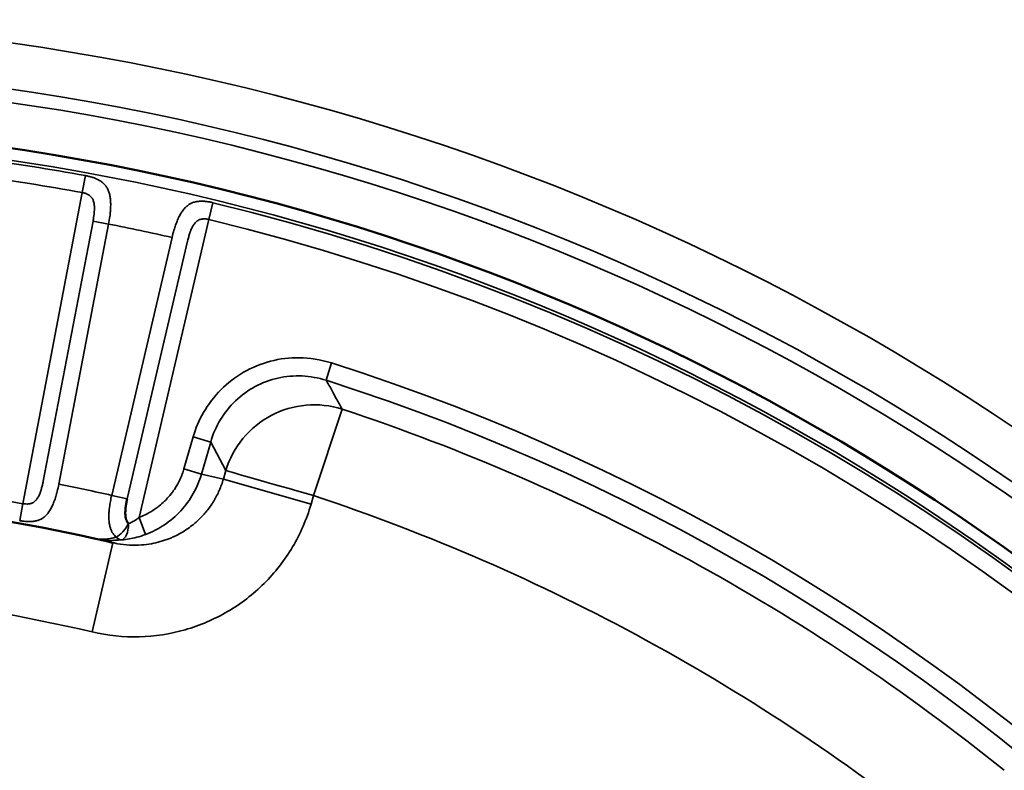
# Model space of a CAD drawing. Header units: millimetres. Extents: x 50 to 3176, y 50 to 2109.
# Tile 148 of 256: x 1192 to 1202, y 511 to 520. Entities that reach past the tile are written whole.
import ezdxf

# ---------------------------------------------------------------- set-up
doc = ezdxf.new("R2010")
doc.units = ezdxf.units.MM
doc.header["$LTSCALE"] = 10
doc.layers.add('Visible (ISO)', color=7, linetype='Continuous', lineweight=50)
doc.layers.add('Visible Narrow (ISO)', color=7, linetype='Continuous', lineweight=35)

msp = doc.modelspace()

# ---------------------------------------------------------------- linework, layer by layer
at = {"layer": 'Visible (ISO)'}
msp.add_line((1192.7253, 513.8881), (1192.7073, 513.8922), dxfattribs=at)
msp.add_circle((1187.953, 493.4384), 25.0206, dxfattribs=at)
msp.add_arc((1187.953, 493.4384), 21, 77.44199, 102.55805, dxfattribs=at)
for points, knots in [([(1192.8793, 514.3659), (1192.8766, 514.3527), (1192.8741, 514.3401), (1192.8718, 514.3281), (1192.8692, 514.3139), (1192.8669, 514.3005), (1192.8651, 514.2881), (1192.8643, 514.2826), (1192.8635, 514.2772), (1192.8629, 514.2721), (1192.8618, 514.2631), (1192.861, 514.2546), (1192.8605, 514.2466), (1192.8599, 514.2381), (1192.8596, 514.2302), (1192.8594, 514.2226), (1192.8594, 514.2184), (1192.8594, 514.2143), (1192.8594, 514.2102), (1192.8595, 514.2079), (1192.8595, 514.2057), (1192.8596, 514.2034), (1192.8598, 514.1966), (1192.8601, 514.19), (1192.8607, 514.1836), (1192.8609, 514.1815), (1192.8611, 514.1795), (1192.8613, 514.1775), (1192.862, 514.1715), (1192.8628, 514.1655), (1192.864, 514.1597), (1192.8647, 514.1563), (1192.8655, 514.1529), (1192.8665, 514.1495), (1192.8667, 514.1486), (1192.8669, 514.1478), (1192.8672, 514.1469), (1192.8692, 514.1402), (1192.8717, 514.1335), (1192.8748, 514.127), (1192.8777, 514.1208), (1192.8812, 514.1148), (1192.8851, 514.1088), (1192.8878, 514.1047), (1192.8908, 514.1007), (1192.894, 514.0967)], [0, 0, 0, 0, 0.09271296, 0.09271296, 0.09271296, 0.20177665, 0.20177665, 0.20177665, 0.25, 0.25, 0.25, 0.33442007, 0.33442007, 0.33442007, 0.42312505, 0.42312505, 0.42312505, 0.47201305, 0.47201305, 0.47201305, 0.5, 0.5, 0.5, 0.58416419, 0.58416419, 0.58416419, 0.61070987, 0.61070987, 0.61070987, 0.69058296, 0.69058296, 0.69058296, 0.73806161, 0.73806161, 0.73806161, 0.75, 0.75, 0.75, 0.84591856, 0.84591856, 0.84591856, 0.93679832, 0.93679832, 0.93679832, 0.99999982, 0.99999982, 0.99999982, 0.99999982]), ([(1192.5231, 513.9351), (1192.5446, 513.9303), (1192.5889, 513.9203), (1192.6505, 513.9065), (1192.6903, 513.8968), (1192.7075, 513.8929)], [0.02008221, 0.02008221, 0.02008221, 0.02008221, 0.33333333, 0.66666667, 0.91681149, 0.91681149, 0.91681149, 0.91681149])]:
    msp.add_open_spline(points, degree=3, knots=knots, dxfattribs=at)
at = {"layer": 'Visible Narrow (ISO)'}
for p, q in [((1192.4241, 517.8943), (1192.3901, 517.7088)), ((1192.3901, 517.7088), (1191.7411, 514.3147)), ((1193.7711, 517.4153), (1193.8155, 517.5986)), ((1192.5072, 517.3989), (1191.9645, 514.5604)), ((1192.1346, 514.5279), (1192.6773, 517.3663)), ((1192.6773, 517.3663), (1192.5072, 517.3989)), ((1193.0102, 514.1651), (1193.7711, 517.4153)), ((1193.3694, 517.2192), (1192.7107, 514.4054)), ((1193.538, 517.1798), (1192.8793, 514.3659)), ((1195.0494, 515.6609), (1195.1099, 515.8504)), ((1195.2253, 515.3466), (1194.9119, 514.4024)), ((1193.5997, 515.0424), (1193.4995, 514.6932)), ((1193.5997, 515.0424), (1193.7909, 514.9876)), ((1193.7909, 514.9876), (1193.6908, 514.6384)), ((1193.7909, 514.9876), (1193.9559, 514.6763)), ((1193.6907, 514.6384), (1193.4995, 514.6932)), ((1193.9293, 514.5833), (1193.9559, 514.6764)), ((1193.9293, 514.5832), (1193.6908, 514.6384)), ((1194.8852, 514.3092), (1193.9292, 514.5833)), ((1192.7107, 514.4054), (1192.8793, 514.3659)), ((1194.8853, 514.3092), (1194.9119, 514.4024)), ((1191.7415, 514.3165), (1191.7076, 514.1297)), ((1193.0102, 514.1651), (1193.0801, 513.9781)), ((1192.4974, 512.9153), (1192.7245, 513.8883))]:
    msp.add_line(p, q, dxfattribs=at)
for radius in [26.1573, 25.6575, 25.5128, 25.0203, 24.8897]:
    msp.add_circle((1187.953, 493.4384), radius, dxfattribs=at)
for radius, start, end in [(24.8613, 79.63945, 82.36055), (24.6727, 79.63945, 82.36055), (24.8613, 13.63945, 76.36055), (24.3898, 77.16894, 78.83106), (24.6727, 13.63945, 76.36055), (23.5269, 17.71014, 72.28986), (23.328, 17.71014, 72.28986), (23.0836, 51.10875, 71.63658), (21.2172, 79.7151, 82.2849), (21.5, 77.21517, 78.78483), (22.0891, 51.10875, 71.63649), (20, 76.86634, 103.13365)]:
    msp.add_arc((1187.953, 493.4384), radius, start, end, dxfattribs=at)
for centre, major_axis, ratio, start_param, end_param in [((1194.9118, 514.4022), (0.8836, 0.4683), 0.9887158, 0.7686439, 2.3692752), ((1194.9118, 514.4022), (-0.9612, 0.2757), 0.0000986, 0.1053484, 1.5708187), ((1192.7989, 514.1189), (0.1036, 0.1711), 0.4694365, 3.7475803, 4.8640464), ((1192.7989, 514.1189), (0.0154, -0.1994), 0.4703364, 0.0367271, 1.422733), ((1192.7989, 514.1189), (0.0226, -0.1987), 0.5008112, 5.6631902, 6.2457381)]:
    msp.add_ellipse(centre, major_axis=major_axis, ratio=ratio, start_param=start_param, end_param=end_param, dxfattribs=at)
for points, knots in [([(1192.6773, 517.3663), (1192.6827, 517.3939), (1192.6872, 517.4216), (1192.6932, 517.4674), (1192.6952, 517.4856), (1192.6975, 517.5125), (1192.6981, 517.5213), (1192.6997, 517.5489), (1192.7001, 517.5673), (1192.6998, 517.5923), (1192.6996, 517.5994), (1192.6986, 517.6221), (1192.6973, 517.6372), (1192.6942, 517.6598), (1192.6929, 517.6677), (1192.6887, 517.6889), (1192.6853, 517.7017), (1192.679, 517.7211), (1192.6764, 517.7281), (1192.6682, 517.7472), (1192.6621, 517.7587), (1192.6522, 517.7741), (1192.649, 517.7786), (1192.6372, 517.7941), (1192.6279, 517.8041), (1192.615, 517.8156), (1192.612, 517.818), (1192.5989, 517.8286), (1192.588, 517.8359), (1192.5732, 517.8445), (1192.5696, 517.8465), (1192.5552, 517.8542), (1192.5441, 517.8592), (1192.5283, 517.8656), (1192.5238, 517.8673), (1192.5074, 517.8733), (1192.4955, 517.8771), (1192.4796, 517.8817), (1192.4755, 517.8828), (1192.4585, 517.8872), (1192.4457, 517.8901), (1192.43, 517.8932), (1192.427, 517.8938), (1192.4241, 517.8943)], [0.00000002, 0.00000002, 0.00000002, 0.00000002, 0.09090909, 0.09090909, 0.15177862, 0.15177862, 0.18181818, 0.18181818, 0.24657606, 0.24657606, 0.27272727, 0.27272727, 0.3309788, 0.3309788, 0.36363636, 0.36363636, 0.420532, 0.420532, 0.45454545, 0.45454545, 0.51744874, 0.51744874, 0.54545455, 0.54545455, 0.61622995, 0.61622995, 0.63636364, 0.63636364, 0.70533777, 0.70533777, 0.72727273, 0.72727273, 0.79213921, 0.79213921, 0.81818182, 0.81818182, 0.88569052, 0.88569052, 0.90909091, 0.90909091, 0.98276304, 0.98276304, 1, 1, 1, 1]), ([(1192.5072, 517.3989), (1192.5097, 517.4126), (1192.5119, 517.4259), (1192.5156, 517.4503), (1192.5171, 517.4616), (1192.5195, 517.4819), (1192.5204, 517.4912), (1192.5212, 517.501), (1192.5212, 517.502), (1192.522, 517.5122), (1192.5224, 517.5208), (1192.5226, 517.5307), (1192.5227, 517.5323), (1192.5228, 517.5415), (1192.5226, 517.549), (1192.5221, 517.5598), (1192.5218, 517.5633), (1192.5212, 517.5706), (1192.5208, 517.5744), (1192.5193, 517.5855), (1192.5181, 517.5928), (1192.5148, 517.6075), (1192.5127, 517.615), (1192.5093, 517.6243), (1192.5084, 517.6265), (1192.505, 517.6346), (1192.5021, 517.6403), (1192.4978, 517.6474), (1192.4966, 517.6492), (1192.4911, 517.6569), (1192.4863, 517.6624), (1192.4763, 517.6718), (1192.4712, 517.6758), (1192.4613, 517.6825), (1192.4566, 517.6853), (1192.4514, 517.6882), (1192.4511, 517.6884), (1192.4459, 517.6912), (1192.4409, 517.6936), (1192.431, 517.6979), (1192.426, 517.6998), (1192.416, 517.7031), (1192.411, 517.7046), (1192.4008, 517.707), (1192.3955, 517.7081), (1192.3901, 517.7088)], [0, 0, 0, 0, 0.07314582, 0.07314582, 0.14004109, 0.14004109, 0.2, 0.2, 0.20704357, 0.20704357, 0.26982712, 0.26982712, 0.28182214, 0.28182214, 0.34047608, 0.34047608, 0.36872295, 0.36872295, 0.4, 0.4, 0.45947171, 0.45947171, 0.52370709, 0.52370709, 0.54383258, 0.54383258, 0.6, 0.6, 0.61938722, 0.61938722, 0.68746448, 0.68746448, 0.74847276, 0.74847276, 0.8, 0.8, 0.80390967, 0.80390967, 0.85551703, 0.85551703, 0.90451808, 0.90451808, 0.95210404, 0.95210404, 0.99999994, 0.99999994, 0.99999994, 0.99999994]), ([(1193.8155, 517.5986), (1193.8029, 517.6016), (1193.7902, 517.6043), (1193.7741, 517.6072), (1193.771, 517.6078), (1193.7558, 517.6103), (1193.7435, 517.6119), (1193.7267, 517.6135), (1193.7225, 517.6139), (1193.7061, 517.615), (1193.694, 517.6153), (1193.6769, 517.6149), (1193.6721, 517.6147), (1193.6543, 517.6135), (1193.6414, 517.6119), (1193.6246, 517.6084), (1193.6206, 517.6074), (1193.6037, 517.603), (1193.5911, 517.5984), (1193.5751, 517.5909), (1193.5715, 517.5891), (1193.5571, 517.5812), (1193.5465, 517.5742), (1193.5317, 517.5623), (1193.5273, 517.5585), (1193.5141, 517.5463), (1193.5057, 517.5372), (1193.4923, 517.521), (1193.4872, 517.5143), (1193.4742, 517.4958), (1193.4664, 517.4834), (1193.4549, 517.4628), (1193.4508, 517.4551), (1193.4392, 517.432), (1193.4319, 517.4159), (1193.4221, 517.3918), (1193.4192, 517.3845), (1193.4103, 517.3609), (1193.4045, 517.3443), (1193.3961, 517.3183), (1193.3933, 517.3091), (1193.3827, 517.2733), (1193.3757, 517.2464), (1193.3694, 517.2192)], [0, 0, 0, 0, 0.0736248, 0.0736248, 0.0909091, 0.0909091, 0.1586991, 0.1586991, 0.1818182, 0.1818182, 0.2468818, 0.2468818, 0.2727273, 0.2727273, 0.3417434, 0.3417434, 0.3636364, 0.3636364, 0.4339857, 0.4339857, 0.4545455, 0.4545455, 0.517665, 0.517665, 0.5454545, 0.5454545, 0.6009869, 0.6009869, 0.6363636, 0.6363636, 0.6944993, 0.6944993, 0.7272727, 0.7272727, 0.7907029, 0.7907029, 0.8181818, 0.8181818, 0.8771183, 0.8771183, 0.9090909, 0.9090909, 1, 1, 1, 1]), ([(1193.538, 517.1798), (1193.5422, 517.1965), (1193.5464, 517.2125), (1193.5517, 517.2311), (1193.5527, 517.2347), (1193.558, 517.2524), (1193.5622, 517.2656), (1193.5677, 517.2813), (1193.569, 517.2848), (1193.5731, 517.2958), (1193.576, 517.3031), (1193.5819, 517.3165), (1193.5848, 517.3227), (1193.5908, 517.3346), (1193.5939, 517.3403), (1193.5977, 517.3466), (1193.5982, 517.3474), (1193.6011, 517.3521), (1193.6036, 517.3561), (1193.6105, 517.3661), (1193.615, 517.3721), (1193.6214, 517.3796), (1193.6231, 517.3815), (1193.6295, 517.3883), (1193.6342, 517.3928), (1193.6405, 517.3978), (1193.6418, 517.3988), (1193.644, 517.4004), (1193.6448, 517.401), (1193.6505, 517.405), (1193.6555, 517.4078), (1193.6661, 517.4128), (1193.6717, 517.4148), (1193.6829, 517.418), (1193.6884, 517.4191), (1193.6977, 517.4205), (1193.7014, 517.4209), (1193.7071, 517.4214), (1193.7091, 517.4215), (1193.7171, 517.422), (1193.7232, 517.422), (1193.7359, 517.4214), (1193.7425, 517.4208), (1193.7565, 517.4188), (1193.7638, 517.4173), (1193.7711, 517.4153)], [0, 0, 0, 0, 0.09020429, 0.09020429, 0.11172484, 0.11172484, 0.2, 0.2, 0.2257277, 0.2257277, 0.28472506, 0.28472506, 0.33974871, 0.33974871, 0.39272825, 0.39272825, 0.4, 0.4, 0.43809314, 0.43809314, 0.49826587, 0.49826587, 0.51970734, 0.51970734, 0.57578093, 0.57578093, 0.59058986, 0.59058986, 0.6, 0.6, 0.65362037, 0.65362037, 0.71081282, 0.71081282, 0.76492876, 0.76492876, 0.8, 0.8, 0.81883254, 0.81883254, 0.87507419, 0.87507419, 0.93519108, 0.93519108, 0.99999996, 0.99999996, 0.99999996, 0.99999996]), ([(1195.2251, 515.3461), (1195.2047, 515.3814), (1195.1845, 515.4162), (1195.1482, 515.483), (1195.132, 515.5151), (1195.1131, 515.5499), (1195.1119, 515.5521), (1195.0917, 515.5893), (1195.0709, 515.6249), (1195.0494, 515.6609)], [0.00007352, 0.00007352, 0.00007352, 0.00007352, 0.33333333, 0.33333333, 0.64520995, 0.64520995, 0.66666667, 0.66666667, 1, 1, 1, 1]), ([(1193.0102, 514.1651), (1193.0323, 514.1738), (1193.0536, 514.1831), (1193.0744, 514.1932), (1193.0956, 514.2035), (1193.1162, 514.2146), (1193.1362, 514.2264), (1193.1529, 514.2363), (1193.1693, 514.2468), (1193.1852, 514.2578), (1193.1992, 514.2675), (1193.2129, 514.2777), (1193.2262, 514.2883), (1193.2479, 514.3056), (1193.2688, 514.3241), (1193.2888, 514.3436), (1193.2987, 514.3533), (1193.3084, 514.3633), (1193.3178, 514.3735), (1193.3368, 514.394), (1193.3546, 514.4155), (1193.3713, 514.4377), (1193.3793, 514.4483), (1193.387, 514.4591), (1193.3944, 514.4701), (1193.4042, 514.4846), (1193.4135, 514.4994), (1193.4223, 514.5145), (1193.4339, 514.5344), (1193.4446, 514.5549), (1193.4545, 514.5758), (1193.4642, 514.5964), (1193.4731, 514.6174), (1193.4812, 514.639), (1193.4878, 514.6567), (1193.4939, 514.6747), (1193.4995, 514.6932)], [0, 0, 0, 0, 0.0918281, 0.0918281, 0.0918281, 0.1857273, 0.1857273, 0.1857273, 0.264303, 0.264303, 0.264303, 0.3333333, 0.3333333, 0.3333333, 0.4453575, 0.4453575, 0.4453575, 0.5010803, 0.5010803, 0.5010803, 0.6129767, 0.6129767, 0.6129767, 0.6666667, 0.6666667, 0.6666667, 0.7378267, 0.7378267, 0.7378267, 0.8318643, 0.8318643, 0.8318643, 0.9243599, 0.9243599, 0.9243599, 1, 1, 1, 1]), ([(1191.7411, 514.3147), (1191.752, 514.3127), (1191.7627, 514.3115), (1191.7731, 514.3112), (1191.7827, 514.3108), (1191.7921, 514.3112), (1191.8011, 514.3121), (1191.8023, 514.3122), (1191.8034, 514.3124), (1191.8046, 514.3125), (1191.8066, 514.3128), (1191.8087, 514.3131), (1191.8107, 514.3134), (1191.816, 514.3142), (1191.8211, 514.3152), (1191.8261, 514.3165), (1191.8302, 514.3176), (1191.8343, 514.3188), (1191.8383, 514.3203), (1191.8419, 514.3216), (1191.8454, 514.3231), (1191.8488, 514.3247), (1191.8541, 514.3273), (1191.8591, 514.3303), (1191.8641, 514.3338), (1191.8655, 514.3349), (1191.867, 514.3359), (1191.8684, 514.3371), (1191.8741, 514.3415), (1191.8795, 514.3467), (1191.8846, 514.3524), (1191.8858, 514.3537), (1191.887, 514.3551), (1191.8882, 514.3564), (1191.8918, 514.3608), (1191.8953, 514.3653), (1191.8987, 514.3701), (1191.9017, 514.3745), (1191.9046, 514.379), (1191.9074, 514.3836), (1191.909, 514.3863), (1191.9106, 514.389), (1191.9121, 514.3918), (1191.9164, 514.3995), (1191.9202, 514.4074), (1191.9237, 514.4156), (1191.9277, 514.4249), (1191.9313, 514.4347), (1191.9348, 514.4453), (1191.9366, 514.4506), (1191.9384, 514.4561), (1191.9401, 514.4619), (1191.9416, 514.4667), (1191.943, 514.4717), (1191.9445, 514.4769), (1191.9479, 514.4891), (1191.9513, 514.5022), (1191.9546, 514.5162), (1191.9554, 514.5195), (1191.9562, 514.5228), (1191.9569, 514.5261), (1191.9595, 514.5371), (1191.962, 514.5485), (1191.9645, 514.5604)], [0, 0, 0, 0, 0.0883587, 0.0883587, 0.0883587, 0.1704336, 0.1704336, 0.1704336, 0.181041, 0.181041, 0.181041, 0.2, 0.2, 0.2, 0.2490463, 0.2490463, 0.2490463, 0.2900797, 0.2900797, 0.2900797, 0.3267895, 0.3267895, 0.3267895, 0.3832752, 0.3832752, 0.3832752, 0.4, 0.4, 0.4, 0.4658441, 0.4658441, 0.4658441, 0.4810539, 0.4810539, 0.4810539, 0.5292789, 0.5292789, 0.5292789, 0.5736305, 0.5736305, 0.5736305, 0.6, 0.6, 0.6, 0.674023, 0.674023, 0.674023, 0.7578992, 0.7578992, 0.7578992, 0.8, 0.8, 0.8, 0.8350794, 0.8350794, 0.8350794, 0.9175872, 0.9175872, 0.9175872, 0.9367742, 0.9367742, 0.9367742, 1, 1, 1, 1]), ([(1193.9292, 514.5833), (1193.9172, 514.5409), (1193.9022, 514.4994), (1193.8668, 514.4187), (1193.8464, 514.3796), (1193.8167, 514.331), (1193.8099, 514.3203), (1193.7802, 514.2756), (1193.7554, 514.2429), (1193.7019, 514.1806), (1193.6731, 514.1512), (1193.6282, 514.1104), (1193.6133, 514.0977), (1193.5636, 514.0576), (1193.5272, 514.0321), (1193.4512, 513.986), (1193.4117, 513.9654), (1193.3588, 513.9422), (1193.3466, 513.9371), (1193.2732, 513.9082), (1193.2098, 513.8901), (1193.1088, 513.8715), (1193.0722, 513.8668), (1192.9917, 513.8608), (1192.9478, 513.8604), (1192.8601, 513.8651), (1192.8163, 513.8702), (1192.757, 513.8811), (1192.7411, 513.8844), (1192.7255, 513.8889)], [0, 0, 0, 0, 0.08753012, 0.08753012, 0.17485121, 0.17485121, 0.2, 0.2, 0.28081301, 0.28081301, 0.36159948, 0.36159948, 0.4, 0.4, 0.48702228, 0.48702228, 0.57410842, 0.57410842, 0.6, 0.6, 0.72840566, 0.72840566, 0.8, 0.8, 0.88455036, 0.88455036, 0.96856183, 0.96856183, 0.99946254, 0.99946254, 0.99946254, 0.99946254]), ([(1193.6908, 514.6384), (1193.6694, 514.5637), (1193.6094, 514.4196), (1193.4706, 514.2294), (1193.2926, 514.0772), (1193.1531, 514.0054), (1193.0801, 513.9781)], [0.00003143, 0.00003143, 0.00003143, 0.00003143, 0.25, 0.5, 0.75, 1, 1, 1, 1]), ([(1191.7075, 514.1291), (1191.7201, 514.1269), (1191.7328, 514.1249), (1191.7488, 514.1229), (1191.7517, 514.1226), (1191.7666, 514.121), (1191.7787, 514.12), (1191.7952, 514.1193), (1191.7995, 514.1192), (1191.8154, 514.1189), (1191.8272, 514.1192), (1191.844, 514.1204), (1191.849, 514.1209), (1191.8662, 514.1229), (1191.8785, 514.125), (1191.895, 514.1292), (1191.8994, 514.1305), (1191.9164, 514.1358), (1191.9288, 514.141), (1191.9444, 514.1493), (1191.9479, 514.1512), (1191.9616, 514.1596), (1191.9716, 514.167), (1191.9859, 514.1794), (1191.9904, 514.1837), (1192.0032, 514.1967), (1192.0112, 514.2062), (1192.0238, 514.223), (1192.0286, 514.2298), (1192.0408, 514.2489), (1192.0481, 514.2617), (1192.0587, 514.2827), (1192.0624, 514.2903), (1192.0731, 514.3139), (1192.0797, 514.3304), (1192.0886, 514.3547), (1192.0911, 514.3619), (1192.0992, 514.3858), (1192.1044, 514.403), (1192.1118, 514.4292), (1192.1141, 514.438), (1192.1232, 514.4735), (1192.1293, 514.5006), (1192.1346, 514.5279)], [0, 0, 0, 0, 0.07413923, 0.07413923, 0.09090909, 0.09090909, 0.15815755, 0.15815755, 0.18181818, 0.18181818, 0.24563505, 0.24563505, 0.27272727, 0.27272727, 0.33943343, 0.33943343, 0.36363636, 0.36363636, 0.43403939, 0.43403939, 0.45454545, 0.45454545, 0.5160527, 0.5160527, 0.54545455, 0.54545455, 0.60117163, 0.60117163, 0.63636364, 0.63636364, 0.69514199, 0.69514199, 0.72727273, 0.72727273, 0.79165378, 0.79165378, 0.81818182, 0.81818182, 0.87878089, 0.87878089, 0.90909091, 0.90909091, 1, 1, 1, 1]), ([(1192.7107, 514.4054), (1192.7055, 514.383), (1192.7009, 514.3605), (1192.6932, 514.3177), (1192.69, 514.2975), (1192.6871, 514.275), (1192.6868, 514.2723), (1192.6864, 514.2696), (1192.6843, 514.252), (1192.6827, 514.235), (1192.6813, 514.2137), (1192.6811, 514.2093), (1192.6801, 514.1891), (1192.6798, 514.1736), (1192.6802, 514.1532), (1192.6804, 514.148), (1192.6808, 514.1409), (1192.6809, 514.139), (1192.682, 514.1216), (1192.6836, 514.1065), (1192.6863, 514.0905), (1192.6867, 514.0888), (1192.6895, 514.0732), (1192.6928, 514.0601), (1192.6978, 514.0449), (1192.6987, 514.0422), (1192.7011, 514.0359), (1192.7025, 514.0322), (1192.7081, 514.0189), (1192.7127, 514.0096), (1192.723, 513.9922), (1192.7287, 513.9841), (1192.7366, 513.9743), (1192.7383, 513.9722), (1192.7461, 513.9634), (1192.7525, 513.9569), (1192.7595, 513.9506)], [0, 0, 0, 0, 0.1241229, 0.1241229, 0.2351601, 0.2351601, 0.2471614, 0.25, 0.25, 0.3436, 0.3436, 0.3686089, 0.3686089, 0.4572447, 0.4572447, 0.4886951, 0.4886951, 0.5, 0.5, 0.5954207, 0.5954207, 0.6069401, 0.6069401, 0.7004957, 0.7004957, 0.7213084, 0.7213084, 0.75, 0.75, 0.8295703, 0.8295703, 0.9073349, 0.9073349, 0.9287138, 0.9287138, 1, 1, 1, 1]), ([(1192.4974, 512.9153), (1192.6706, 512.8759), (1193.0116, 512.8403), (1193.5187, 512.919), (1193.9871, 513.1206), (1194.3858, 513.4261), (1194.7035, 513.8324), (1194.8364, 514.1422), (1194.8852, 514.3092)], [0, 0, 0, 0, 0.16666667, 0.33333333, 0.5, 0.66666667, 0.83333333, 0.99999803, 0.99999803, 0.99999803, 0.99999803]), ([(1192.894, 514.0967), (1192.894, 514.0967), (1192.8941, 514.0967), (1192.9031, 514.0999), (1192.9125, 514.1037), (1192.9233, 514.1088), (1192.9243, 514.1092), (1192.9271, 514.1106), (1192.9289, 514.1115), (1192.9383, 514.1162), (1192.9461, 514.1204), (1192.9592, 514.1283), (1192.9646, 514.1316), (1192.9738, 514.1377), (1192.9776, 514.1403), (1192.991, 514.1497), (1193.0006, 514.1571), (1193.0102, 514.1651)], [0, 0, 0, 0, 0.0000107, 0.0000107, 0.2594852, 0.2594852, 0.2856242, 0.2856242, 0.3333333, 0.3333333, 0.5314505, 0.5314505, 0.6666667, 0.6666667, 0.7613454, 0.7613454, 1, 1, 1, 1]), ([(1192.7595, 513.9506), (1192.7425, 513.9452), (1192.7257, 513.9407), (1192.7091, 513.9371), (1192.6984, 513.9347), (1192.6878, 513.9328), (1192.6774, 513.9312), (1192.6651, 513.9294), (1192.653, 513.928), (1192.6409, 513.9272), (1192.6288, 513.9264), (1192.6168, 513.926), (1192.6047, 513.9261), (1192.6027, 513.9262), (1192.6007, 513.9262), (1192.5987, 513.9263), (1192.5829, 513.9267), (1192.5669, 513.928), (1192.5509, 513.9302), (1192.5402, 513.9317), (1192.5296, 513.9337), (1192.5189, 513.936)], [0, 0, 0, 0, 0.20272697, 0.20272697, 0.20272697, 0.33333333, 0.33333333, 0.33333333, 0.48728756, 0.48728756, 0.48728756, 0.64107297, 0.64107297, 0.64107297, 0.66666667, 0.66666667, 0.66666667, 0.86696766, 0.86696766, 0.86696766, 0.99999952, 0.99999952, 0.99999952, 0.99999952]), ([(1193.0801, 513.9781), (1193.047, 513.9657), (1192.983, 513.9462), (1192.9028, 513.9295), (1192.8461, 513.9223), (1192.8182, 513.92)], [0, 0, 0, 0, 0.33333333, 0.66666667, 0.99823777, 0.99823777, 0.99823777, 0.99823777])]:
    msp.add_open_spline(points, degree=3, knots=knots, dxfattribs=at)
for points in [[(1195.1099, 515.8504), (1194.987, 515.8854), (1194.7516, 515.9241), (1194.4438, 515.8823), (1194.1385, 515.759), (1193.8971, 515.5711), (1193.6979, 515.3104), (1193.6243, 515.1347), (1193.5997, 515.0424)], [(1193.7909, 514.9876), (1193.8153, 515.0737), (1193.8873, 515.2384), (1194.0533, 515.4454), (1194.2711, 515.6034), (1194.5225, 515.6966), (1194.7879, 515.7199), (1194.9645, 515.6882), (1195.0494, 515.6609)], [(1192.5228, 513.9352), (1192.6185, 513.9143), (1192.7176, 513.909), (1192.8173, 513.9199)]]:
    msp.add_open_spline(points, degree=3, dxfattribs=at)

doc.saveas('drawing.dxf')
